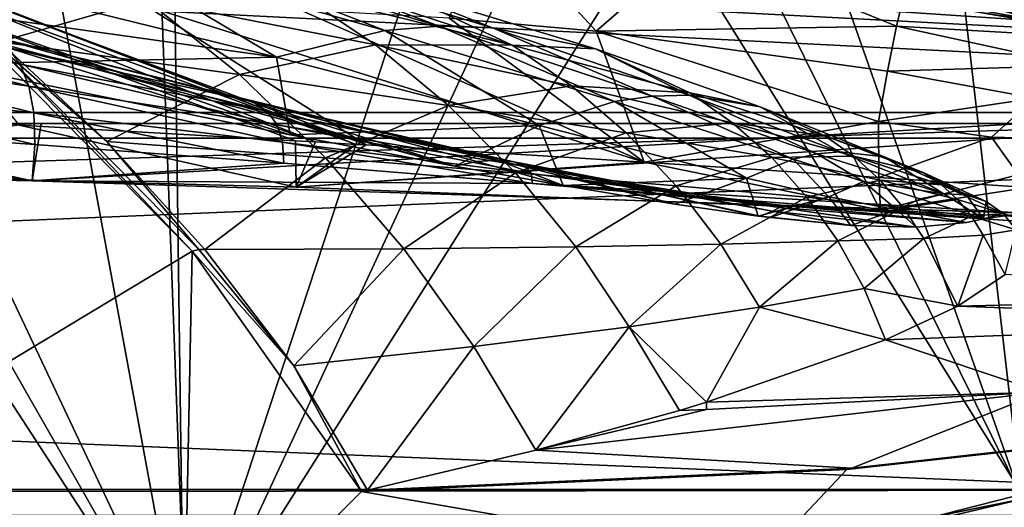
# Model space of a CAD drawing. Header units: metres. Extents: x 0 to 804, y -808 to 0.
# Tile 85 of 92: x 564 to 631, y -78 to -44. Entities that reach past the tile are written whole.
import ezdxf

# ---------------------------------------------------------------- set-up
doc = ezdxf.new("R2010")
doc.units = ezdxf.units.M

msp = doc.modelspace()

# ---------------------------------------------------------------- linework, layer by layer
at = {"layer": 'None0'}
for points in [[(34.402058, -4.519207, 2063.059814), (64.544334, -51.518902, 2063.059814), (737.401917, -51.518902, 2063.059814)], [(743.104004, -37.838261, 2063.059814), (34.402058, -4.519207, 2063.059814), (737.401917, -51.518902, 2063.059814)], [(34.402058, -4.519207, 163.059708), (743.104004, -37.838261, 163.059708), (737.401917, -51.518902, 163.059708)], [(737.401917, -51.518902, 163.059708), (64.544334, -51.518902, 163.059708), (34.402058, -4.519207, 163.059708)], [(574.982361, -88.528107, 1566.821411), (516.306519, -95.875656, 1567.013794), (525.129395, -11.87823, 1564.814331)], [(561.35553, -14.86791, 1564.892578), (574.982361, -88.528107, 1566.821411), (525.129395, -11.87823, 1564.814331)], [(574.9823, -88.527664, 619.824524), (516.768494, -95.829849, 620.015747), (531.47168, -12.395389, 617.830933)], [(531.47168, -12.395389, 617.830933), (574.027771, -17.473251, 617.963867), (574.9823, -88.527664, 619.824524)], [(516.302612, -95.876038, 658.803223), (575.176331, -88.498238, 658.996399), (539.465332, -13.01193, 660.973083)], [(575.176331, -88.498238, 658.996399), (572.503723, -16.928637, 660.870483), (539.465332, -13.01193, 660.973083)], [(574.982361, -88.528107, 1566.821411), (561.35553, -14.86791, 1564.892578), (597.250549, -20.886278, 1565.050171)], [(572.503723, -16.928637, 660.870483), (575.176331, -88.498238, 658.996399), (605.495239, -23.331985, 660.70282)], [(574.027771, -17.473251, 617.963867), (614.202637, -26.577866, 618.202332), (574.9823, -88.527664, 619.824524)], [(632.211914, -76.997208, 1566.519531), (574.982361, -88.528107, 1566.821411), (597.250549, -20.886278, 1565.050171)], [(632.211914, -76.997208, 1566.519531), (597.250549, -20.886278, 1565.050171), (632.556213, -29.892569, 1565.286011)], [(631.988831, -77.053406, 619.524048), (625.740479, -22.823589, 618.104004), (637.646545, -21.415346, 618.067139)], [(575.176331, -88.498238, 658.996399), (632.083984, -77.029442, 659.296692), (605.495239, -23.331985, 660.70282)], [(605.495239, -23.331985, 660.70282), (632.083984, -77.029442, 659.296692), (637.904785, -32.151726, 660.471863)], [(614.202637, -26.577866, 618.202332), (625.740479, -22.823589, 618.104004), (631.988831, -77.053406, 619.524048)], [(574.9823, -88.527664, 619.824524), (614.202637, -26.577866, 618.202332), (631.988831, -77.053406, 619.524048)], [(603.039551, -45.222408, 258.998566), (595.581177, -37.132679, 307.957336), (593.052979, -44.340527, 258.627472)], [(595.581177, -37.132679, 307.957336), (603.039551, -45.222408, 258.998566), (609.8349, -39.349033, 308.665802)], [(638.367249, -42.440201, 1512.586548), (681.327271, -48.161568, 1564.273438), (625.368896, -38.148144, 1512.607178)], [(681.327271, -48.161568, 1564.273438), (667.40155, -42.403435, 1563.961304), (625.368896, -38.148144, 1512.607178)], [(609.634644, -39.954979, 1459.060791), (649.217529, -46.141464, 1512.544556), (603.96759, -38.531601, 1459.096313)], [(649.217529, -46.141464, 1512.544556), (644.067993, -44.380733, 1512.568237), (603.96759, -38.531601, 1459.096313)], [(573.929993, -39.444504, 1754.553345), (588.676697, -45.189301, 1805.216797), (568.90564, -39.607304, 1753.689575)], [(588.676697, -45.189301, 1805.216797), (573.929993, -39.444504, 1754.553345), (592.363281, -44.895271, 1806.078979)], [(592.363281, -44.895271, 1806.078979), (573.929993, -39.444504, 1754.553345), (578.896667, -39.7953, 1755.403564)], [(597.321045, -46.189968, 1758.67395), (588.481873, -42.018894, 1757.064331), (577.057251, -39.522202, 1707.475098)], [(582.708191, -42.575039, 1708.130371), (597.321045, -46.189968, 1758.67395), (577.057251, -39.522202, 1707.475098)], [(609.8349, -39.349033, 308.665802), (603.039551, -45.222408, 258.998566), (623.483276, -44.89756, 284.594604)], [(623.483276, -44.89756, 284.594604), (624.124878, -42.226002, 309.453125), (609.8349, -39.349033, 308.665802)], [(554.622681, -39.843433, 1610.544678), (562.45459, -45.963379, 1610.417725), (572.43573, -43.085873, 1659.098511)], [(558.856689, -41.474056, 1751.921875), (568.90564, -39.607304, 1753.689575), (581.303345, -47.000538, 1803.460449)], [(568.90564, -39.607304, 1753.689575), (588.676697, -45.189301, 1805.216797), (581.303345, -47.000538, 1803.460449)], [(596.004089, -45.008877, 1806.93042), (578.896667, -39.7953, 1755.403564), (588.481873, -42.018894, 1757.064331)], [(596.004089, -45.008877, 1806.93042), (592.363281, -44.895271, 1806.078979), (578.896667, -39.7953, 1755.403564)], [(609.634644, -39.954979, 1459.060791), (614.870483, -41.233089, 1459.01709), (653.801697, -47.692192, 1512.515503)], [(649.217529, -46.141464, 1512.544556), (609.634644, -39.954979, 1459.060791), (653.801697, -47.692192, 1512.515503)], [(558.856689, -41.474056, 1751.921875), (581.303345, -47.000538, 1803.460449), (553.916443, -43.169319, 1751.017944)], [(614.870483, -41.233089, 1459.01709), (657.832947, -48.948143, 1512.481201), (653.801697, -47.692192, 1512.515503)], [(619.68573, -42.299156, 1458.965454), (657.832947, -48.948143, 1512.481201), (614.870483, -41.233089, 1459.01709)], [(603.009399, -46.444077, 1808.601807), (596.004089, -45.008877, 1806.93042), (588.481873, -42.018894, 1757.064331)], [(603.009399, -46.444077, 1808.601807), (588.481873, -42.018894, 1757.064331), (597.321045, -46.189968, 1758.67395)], [(556.945068, -43.262981, 257.789948), (583.9552, -52.764469, 210.920074), (559.164978, -42.877747, 257.648773)], [(583.9552, -52.764469, 210.920074), (586.724609, -52.930065, 210.92009), (559.164978, -42.877747, 257.648773)], [(586.724609, -52.930065, 210.92009), (561.107788, -43.064964, 257.740479), (559.164978, -42.877747, 257.648773)], [(572.43573, -43.085873, 1659.098511), (588.037781, -46.169842, 1708.771484), (582.708191, -42.575039, 1708.130371)], [(588.037781, -46.169842, 1708.771484), (597.321045, -46.189968, 1758.67395), (582.708191, -42.575039, 1708.130371)], [(619.68573, -42.299156, 1458.965454), (628.800171, -43.90015, 1467.920044), (657.832947, -48.948143, 1512.481201)], [(638.505066, -45.75605, 310.319244), (624.124878, -42.226002, 309.453125), (623.483276, -44.89756, 284.594604)], [(638.505066, -45.75605, 310.319244), (643.750183, -43.266453, 360.628571), (624.124878, -42.226002, 309.453125)], [(628.258179, -43.142933, 1458.837891), (636.74408, -42.75631, 1458.678223), (670.749695, -50.159603, 1512.290527)], [(546.293579, -42.93856, 1904.224976), (563.858215, -47.483948, 1929.891968), (547.032654, -44.529621, 1931.121948)], [(546.293579, -42.93856, 1904.224976), (563.005493, -46.352139, 1903.051514), (563.858215, -47.483948, 1929.891968)], [(581.303345, -47.000538, 1803.460449), (558.620056, -47.468063, 1768.466309), (553.916443, -43.169319, 1751.017944)], [(563.78302, -51.612461, 210.920059), (582.597839, -52.683929, 210.920059), (556.945068, -43.262981, 257.789948)], [(556.945068, -43.262981, 257.789948), (582.597839, -52.683929, 210.920059), (583.9552, -52.764469, 210.920074)], [(562.174011, -43.567089, 257.80542), (561.107788, -43.064964, 257.740479), (586.724609, -52.930065, 210.92009)], [(562.174011, -43.567089, 257.80542), (587.40271, -52.970856, 210.92009), (572.446289, -43.523407, 258.025757)], [(562.45459, -45.963379, 1610.417725), (578.768677, -48.184128, 1659.429321), (572.43573, -43.085873, 1659.098511)], [(578.768677, -48.184128, 1659.429321), (588.037781, -46.169842, 1708.771484), (572.43573, -43.085873, 1659.098511)], [(572.446289, -43.523407, 258.025757), (587.40271, -52.970856, 210.92009), (606.316406, -54.145138, 210.92009)], [(572.446289, -43.523407, 258.025757), (606.316406, -54.145138, 210.92009), (582.88739, -43.775658, 258.303192)], [(664.481018, -50.06657, 1512.396606), (632.402344, -44.353867, 1467.920044), (628.258179, -43.142933, 1458.837891)], [(664.481018, -50.06657, 1512.396606), (628.258179, -43.142933, 1458.837891), (670.749695, -50.159603, 1512.290527)], [(587.40271, -52.970856, 210.92009), (562.174011, -43.567089, 257.80542), (586.724609, -52.930065, 210.92009)], [(606.316406, -54.145138, 210.92009), (593.052979, -44.340527, 258.627472), (582.88739, -43.775658, 258.303192)], [(628.800171, -43.90015, 1467.920044), (629.248962, -43.969681, 1467.920044), (657.832947, -48.948143, 1512.481201)], [(657.832947, -48.948143, 1512.481201), (629.248962, -43.969681, 1467.920044), (629.697937, -44.039238, 1467.920044)], [(657.832947, -48.948143, 1512.481201), (629.697937, -44.039238, 1467.920044), (664.481018, -50.06657, 1512.396606)], [(629.697937, -44.039238, 1467.920044), (630.595886, -44.178352, 1467.920044), (664.481018, -50.06657, 1512.396606)], [(664.481018, -50.06657, 1512.396606), (630.595886, -44.178352, 1467.920044), (630.770508, -44.205406, 1467.920044)], [(630.770508, -44.205406, 1467.920044), (631.495361, -44.307446, 1467.920044), (664.481018, -50.06657, 1512.396606)], [(547.032654, -44.529621, 1931.121948), (563.858215, -47.483948, 1929.891968), (564.450073, -48.962646, 1956.687866)], [(547.032654, -44.529621, 1931.121948), (564.450073, -48.962646, 1956.687866), (547.546082, -46.535404, 1957.961548)], [(606.316406, -54.145138, 210.92009), (603.039551, -45.222408, 258.998566), (593.052979, -44.340527, 258.627472)], [(558.620056, -47.468063, 1768.466309), (582.220764, -52.27866, 1820.92334), (558.884705, -45.103973, 1822.396973)], [(558.884705, -45.103973, 1822.396973), (582.220764, -52.27866, 1820.92334), (593.423279, -54.407516, 1850.788818)], [(561.89209, -45.574219, 1876.180054), (558.884705, -45.103973, 1822.396973), (593.423279, -54.407516, 1850.788818)], [(581.303345, -47.000538, 1803.460449), (588.676697, -45.189301, 1805.216797), (599.171509, -51.651829, 1854.653687)], [(604.289429, -50.010891, 1856.190674), (588.676697, -45.189301, 1805.216797), (592.363281, -44.895271, 1806.078979)], [(599.171509, -51.651829, 1854.653687), (588.676697, -45.189301, 1805.216797), (604.289429, -50.010891, 1856.190674)], [(596.004089, -45.008877, 1806.93042), (606.848328, -49.649117, 1856.947144), (592.363281, -44.895271, 1806.078979)], [(606.848328, -49.649117, 1856.947144), (604.289429, -50.010891, 1856.190674), (592.363281, -44.895271, 1806.078979)], [(603.009399, -46.444077, 1808.601807), (609.372864, -49.593063, 1857.695679), (596.004089, -45.008877, 1806.93042)], [(609.372864, -49.593063, 1857.695679), (606.848328, -49.649117, 1856.947144), (596.004089, -45.008877, 1806.93042)], [(603.039551, -45.222408, 258.998566), (622.86261, -47.949226, 259.881287), (623.483276, -44.89756, 284.594604)], [(622.263855, -51.371399, 235.320496), (603.039551, -45.222408, 258.998566), (606.316406, -54.145138, 210.92009)], [(622.263855, -51.371399, 235.320496), (622.86261, -47.949226, 259.881287), (603.039551, -45.222408, 258.998566)], [(623.483276, -44.89756, 284.594604), (622.86261, -47.949226, 259.881287), (635.74469, -47.574886, 285.304077)], [(635.74469, -47.574886, 285.304077), (638.505066, -45.75605, 310.319244), (623.483276, -44.89756, 284.594604)], [(575.568054, -60.182438, 1606.939331), (561.372314, -45.873329, 1607.313965), (516.302612, -95.876038, 1606.004639)], [(561.372314, -45.873329, 1607.313965), (575.568054, -60.182438, 1606.939331), (561.945007, -45.897835, 1608.996704)], [(593.423279, -54.407516, 1850.788818), (578.427185, -49.685158, 1874.961426), (561.89209, -45.574219, 1876.180054)], [(578.427185, -49.685158, 1874.961426), (579.695129, -50.042881, 1901.756714), (561.89209, -45.574219, 1876.180054)], [(561.89209, -45.574219, 1876.180054), (579.695129, -50.042881, 1901.756714), (563.005493, -46.352139, 1903.051514)], [(561.945007, -45.897835, 1608.996704), (575.568054, -60.182438, 1606.939331), (576.00238, -60.082447, 1608.661255)], [(561.945007, -45.897835, 1608.996704), (569.739502, -52.726048, 1610.273926), (562.45459, -45.963379, 1610.417725)], [(561.945007, -45.897835, 1608.996704), (576.00238, -60.082447, 1608.661255), (569.739502, -52.726048, 1610.273926)], [(562.45459, -45.963379, 1610.417725), (569.739502, -52.726048, 1610.273926), (578.768677, -48.184128, 1659.429321)], [(578.768677, -48.184128, 1659.429321), (593.001526, -50.276997, 1709.399292), (588.037781, -46.169842, 1708.771484)], [(593.001526, -50.276997, 1709.399292), (601.360596, -48.959869, 1759.460815), (588.037781, -46.169842, 1708.771484)], [(588.037781, -46.169842, 1708.771484), (601.360596, -48.959869, 1759.460815), (597.321045, -46.189968, 1758.67395)], [(609.422546, -49.424957, 1810.232666), (603.009399, -46.444077, 1808.601807), (597.321045, -46.189968, 1758.67395)], [(601.360596, -48.959869, 1759.460815), (609.422546, -49.424957, 1810.232666), (597.321045, -46.189968, 1758.67395)], [(547.546082, -46.535404, 1957.961548), (564.780884, -50.780342, 1983.426147), (547.833679, -48.948502, 1984.72937)], [(547.546082, -46.535404, 1957.961548), (564.450073, -48.962646, 1956.687866), (564.780884, -50.780342, 1983.426147)], [(579.695129, -50.042881, 1901.756714), (580.665894, -50.681149, 1928.533569), (563.005493, -46.352139, 1903.051514)], [(563.005493, -46.352139, 1903.051514), (580.665894, -50.681149, 1928.533569), (563.858215, -47.483948, 1929.891968)], [(609.422546, -49.424957, 1810.232666), (614.214722, -50.386955, 1859.168823), (603.009399, -46.444077, 1808.601807)], [(614.214722, -50.386955, 1859.168823), (609.372864, -49.593063, 1857.695679), (603.009399, -46.444077, 1808.601807)], [(582.220764, -52.27866, 1820.92334), (558.620056, -47.468063, 1768.466309), (581.303345, -47.000538, 1803.460449)], [(563.858215, -47.483948, 1929.891968), (581.339111, -51.592628, 1955.280029), (564.450073, -48.962646, 1956.687866)], [(580.665894, -50.681149, 1928.533569), (581.339111, -51.592628, 1955.280029), (563.858215, -47.483948, 1929.891968)], [(599.171509, -51.651829, 1854.653687), (582.220764, -52.27866, 1820.92334), (581.303345, -47.000538, 1803.460449)], [(569.739502, -52.726048, 1610.273926), (584.624268, -53.843201, 1659.745361), (578.768677, -48.184128, 1659.429321)], [(578.768677, -48.184128, 1659.429321), (584.624268, -53.843201, 1659.745361), (593.001526, -50.276997, 1709.399292)], [(632.893372, -49.796844, 260.392914), (622.86261, -47.949226, 259.881287), (622.263855, -51.371399, 235.320496)], [(622.86261, -47.949226, 259.881287), (632.893372, -49.796844, 260.392914), (635.74469, -47.574886, 285.304077)], [(547.833679, -48.948502, 1984.72937), (564.780884, -50.780342, 1983.426147), (564.850586, -52.928921, 2010.093628)], [(547.895508, -51.761303, 2011.410889), (547.833679, -48.948502, 1984.72937), (564.850586, -52.928921, 2010.093628)], [(564.450073, -48.962646, 1956.687866), (581.339111, -51.592628, 1955.280029), (581.714783, -52.768955, 1981.984253)], [(564.780884, -50.780342, 1983.426147), (564.450073, -48.962646, 1956.687866), (581.714783, -52.768955, 1981.984253)], [(593.001526, -50.276997, 1709.399292), (605.096741, -52.154499, 1760.236694), (601.360596, -48.959869, 1759.460815)], [(605.096741, -52.154499, 1760.236694), (612.327515, -51.458565, 1811.033813), (601.360596, -48.959869, 1759.460815)], [(601.360596, -48.959869, 1759.460815), (612.327515, -51.458565, 1811.033813), (609.422546, -49.424957, 1810.232666)], [(612.327515, -51.458565, 1811.033813), (618.612488, -52.340107, 1860.611694), (609.422546, -49.424957, 1810.232666)], [(609.422546, -49.424957, 1810.232666), (618.612488, -52.340107, 1860.611694), (614.214722, -50.386955, 1859.168823)], [(594.928223, -54.100361, 1873.629639), (578.427185, -49.685158, 1874.961426), (593.423279, -54.407516, 1850.788818)], [(579.695129, -50.042881, 1901.756714), (578.427185, -49.685158, 1874.961426), (596.356445, -54.009632, 1900.340942)], [(578.427185, -49.685158, 1874.961426), (594.928223, -54.100361, 1873.629639), (596.356445, -54.009632, 1900.340942)], [(596.356445, -54.009632, 1900.340942), (597.449646, -54.120232, 1927.047363), (579.695129, -50.042881, 1901.756714)], [(597.449646, -54.120232, 1927.047363), (580.665894, -50.681149, 1928.533569), (579.695129, -50.042881, 1901.756714)], [(613.272034, -55.227154, 1907.171143), (599.171509, -51.651829, 1854.653687), (604.289429, -50.010891, 1856.190674)], [(616.462646, -53.926888, 1908.31665), (604.289429, -50.010891, 1856.190674), (606.848328, -49.649117, 1856.947144)], [(616.462646, -53.926888, 1908.31665), (613.272034, -55.227154, 1907.171143), (604.289429, -50.010891, 1856.190674)], [(606.848328, -49.649117, 1856.947144), (609.372864, -49.593063, 1857.695679), (618.057861, -53.58255, 1908.881348)], [(618.057861, -53.58255, 1908.881348), (616.462646, -53.926888, 1908.31665), (606.848328, -49.649117, 1856.947144)], [(609.372864, -49.593063, 1857.695679), (619.630249, -53.442028, 1909.440796), (618.057861, -53.58255, 1908.881348)], [(619.630249, -53.442028, 1909.440796), (609.372864, -49.593063, 1857.695679), (614.214722, -50.386955, 1859.168823)], [(629.952942, -52.433849, 235.594666), (632.893372, -49.796844, 260.392914), (622.263855, -51.371399, 235.320496)], [(640.667358, -52.709721, 249.075043), (632.893372, -49.796844, 260.392914), (629.952942, -52.433849, 235.594666)], [(496.919983, -53.950729, 2041.071045), (530.933167, -50.699184, 2012.585938), (564.659058, -55.400169, 2036.677002)], [(530.933167, -50.699184, 2012.585938), (547.895508, -51.761303, 2011.410889), (564.659058, -55.400169, 2036.677002)], [(564.780884, -50.780342, 1983.426147), (581.792664, -54.201504, 2008.634644), (564.850586, -52.928921, 2010.093628)], [(581.792664, -54.201504, 2008.634644), (564.780884, -50.780342, 1983.426147), (581.714783, -52.768955, 1981.984253)], [(597.449646, -54.120232, 1927.047363), (598.207458, -54.424534, 1953.738525), (580.665894, -50.681149, 1928.533569)], [(598.207458, -54.424534, 1953.738525), (581.339111, -51.592628, 1955.280029), (580.665894, -50.681149, 1928.533569)], [(584.624268, -53.843201, 1659.745361), (597.557617, -54.863064, 1710.014404), (593.001526, -50.276997, 1709.399292)], [(597.557617, -54.863064, 1710.014404), (605.096741, -52.154499, 1760.236694), (593.001526, -50.276997, 1709.399292)], [(618.612488, -52.340107, 1860.611694), (622.63678, -53.764977, 1910.543823), (614.214722, -50.386955, 1859.168823)], [(614.214722, -50.386955, 1859.168823), (622.63678, -53.764977, 1910.543823), (619.630249, -53.442028, 1909.440796)], [(737.401917, -51.518902, 163.059708), (396.130096, -51.518902, 182.490662), (64.544334, -51.518902, 163.059708)], [(430.996582, -51.518902, 2043.136353), (737.401917, -51.518902, 2063.059814), (64.544334, -51.518902, 2063.059814)], [(479.46637, -51.518902, 184.0103), (396.130096, -51.518902, 182.490662), (737.401917, -51.518902, 163.059708)], [(430.996582, -51.518902, 2043.136353), (498.190948, -51.518902, 2041.009888), (737.401917, -51.518902, 2063.059814)], [(562.599915, -51.518902, 188.995483), (479.46637, -51.518902, 184.0103), (737.401917, -51.518902, 163.059708)], [(564.659058, -55.400169, 2036.677002), (565.275879, -51.518902, 2036.626343), (496.919983, -53.950729, 2041.071045)], [(565.275879, -51.518902, 2036.626343), (498.190948, -51.518902, 2041.009888), (496.919983, -53.950729, 2041.071045)], [(498.190948, -51.518902, 2041.009888), (565.275879, -51.518902, 2036.626343), (737.401917, -51.518902, 2063.059814)], [(562.599915, -51.518902, 188.995483), (645.315613, -51.518902, 197.420395), (542.771484, -54.783512, 187.491394)], [(542.771484, -54.783512, 187.491394), (645.315613, -51.518902, 197.420395), (582.643433, -55.83897, 190.718948)], [(737.401917, -51.518902, 163.059708), (645.315613, -51.518902, 197.420395), (562.599915, -51.518902, 188.995483)], [(632.175598, -57.60709, 2029.990601), (632.175598, -51.518902, 2029.990601), (564.659058, -55.400169, 2036.677002)], [(632.175598, -51.518902, 2029.990601), (565.275879, -51.518902, 2036.626343), (564.659058, -55.400169, 2036.677002)], [(737.401917, -51.518902, 2063.059814), (565.275879, -51.518902, 2036.626343), (632.175598, -51.518902, 2029.990601)], [(645.315613, -51.518902, 197.420395), (622.404968, -57.403637, 194.737793), (582.643433, -55.83897, 190.718948)], [(605.096741, -52.154499, 1760.236694), (614.991699, -53.829269, 1811.826294), (612.327515, -51.458565, 1811.033813)], [(622.275513, -55.182976, 210.92009), (622.263855, -51.371399, 235.320496), (606.316406, -54.145138, 210.92009)], [(614.991699, -53.829269, 1811.826294), (620.585144, -53.72406, 1861.32251), (612.327515, -51.458565, 1811.033813)], [(612.327515, -51.458565, 1811.033813), (620.585144, -53.72406, 1861.32251), (618.612488, -52.340107, 1860.611694)], [(629.952942, -52.433849, 235.594666), (622.263855, -51.371399, 235.320496), (622.275513, -55.182976, 210.92009)], [(645.315613, -51.518902, 197.420395), (642.253601, -58.293789, 197.045486), (622.404968, -57.403637, 194.737793)], [(582.643433, -55.83897, 190.718948), (563.78302, -51.612461, 210.920059), (542.771484, -54.783512, 187.491394)], [(564.659058, -55.400169, 2036.677002), (547.895508, -51.761303, 2011.410889), (564.850586, -52.928921, 2010.093628)], [(582.643433, -55.83897, 190.718948), (582.597839, -52.683929, 210.920059), (563.78302, -51.612461, 210.920059)], [(581.339111, -51.592628, 1955.280029), (598.6297, -54.913704, 1980.404297), (581.714783, -52.768955, 1981.984253)], [(598.207458, -54.424534, 1953.738525), (598.6297, -54.913704, 1980.404297), (581.339111, -51.592628, 1955.280029)], [(593.423279, -54.407516, 1850.788818), (582.220764, -52.27866, 1820.92334), (599.171509, -51.651829, 1854.653687)], [(600.80719, -55.732128, 1873.128906), (593.423279, -54.407516, 1850.788818), (599.171509, -51.651829, 1854.653687)], [(597.557617, -54.863064, 1710.014404), (608.495056, -55.746128, 1761.002075), (605.096741, -52.154499, 1760.236694)], [(600.80719, -55.732128, 1873.128906), (599.171509, -51.651829, 1854.653687), (613.272034, -55.227154, 1907.171143)], [(605.096741, -52.154499, 1760.236694), (608.495056, -55.746128, 1761.002075), (614.991699, -53.829269, 1811.826294)], [(564.850586, -52.928921, 2010.093628), (581.792664, -54.201504, 2008.634644), (564.659058, -55.400169, 2036.677002)], [(576.00238, -60.082447, 1608.661255), (576.426453, -60.081657, 1610.114624), (569.739502, -52.726048, 1610.273926)], [(569.739502, -52.726048, 1610.273926), (576.426453, -60.081657, 1610.114624), (584.624268, -53.843201, 1659.745361)], [(581.714783, -52.768955, 1981.984253), (598.6297, -54.913704, 1980.404297), (598.716248, -55.578587, 2007.034302)], [(598.716248, -55.578587, 2007.034302), (581.792664, -54.201504, 2008.634644), (581.714783, -52.768955, 1981.984253)], [(583.9552, -52.764469, 210.920074), (582.597839, -52.683929, 210.920059), (582.643433, -55.83897, 190.718948)], [(586.724609, -52.930065, 210.92009), (583.9552, -52.764469, 210.920074), (582.643433, -55.83897, 190.718948)], [(620.585144, -53.72406, 1861.32251), (625.34729, -54.860771, 1911.626465), (618.612488, -52.340107, 1860.611694)], [(618.612488, -52.340107, 1860.611694), (625.34729, -54.860771, 1911.626465), (622.63678, -53.764977, 1910.543823)], [(632.402344, -55.857307, 210.92009), (629.952942, -52.433849, 235.594666), (622.275513, -55.182976, 210.92009)], [(632.402344, -55.857307, 210.92009), (640.667358, -52.709721, 249.075043), (629.952942, -52.433849, 235.594666)], [(582.643433, -55.83897, 190.718948), (587.40271, -52.970856, 210.92009), (586.724609, -52.930065, 210.92009)], [(606.316406, -54.145138, 210.92009), (587.40271, -52.970856, 210.92009), (582.643433, -55.83897, 190.718948)], [(618.057861, -53.58255, 1908.881348), (621.22937, -55.445381, 1934.729492), (616.462646, -53.926888, 1908.31665)], [(619.630249, -53.442028, 1909.440796), (626.700623, -56.301331, 1961.934692), (618.057861, -53.58255, 1908.881348)], [(626.700623, -56.301331, 1961.934692), (621.22937, -55.445381, 1934.729492), (618.057861, -53.58255, 1908.881348)], [(622.63678, -53.764977, 1910.543823), (626.700623, -56.301331, 1961.934692), (619.630249, -53.442028, 1909.440796)], [(581.792664, -54.201504, 2008.634644), (598.716248, -55.578587, 2007.034302), (564.659058, -55.400169, 2036.677002)], [(576.426453, -60.081657, 1610.114624), (589.95813, -60.01965, 1660.047974), (584.624268, -53.843201, 1659.745361)], [(622.404968, -57.403637, 194.737793), (606.316406, -54.145138, 210.92009), (582.643433, -55.83897, 190.718948)], [(589.95813, -60.01965, 1660.047974), (597.557617, -54.863064, 1710.014404), (584.624268, -53.843201, 1659.745361)], [(600.80719, -55.732128, 1873.128906), (594.928223, -54.100361, 1873.629639), (593.423279, -54.407516, 1850.788818)], [(596.356445, -54.009632, 1900.340942), (594.928223, -54.100361, 1873.629639), (600.80719, -55.732128, 1873.128906)], [(597.449646, -54.120232, 1927.047363), (596.356445, -54.009632, 1900.340942), (608.409058, -56.990982, 1899.27356)], [(608.409058, -56.990982, 1899.27356), (596.356445, -54.009632, 1900.340942), (600.80719, -55.732128, 1873.128906)], [(614.203613, -57.800331, 1925.433716), (597.449646, -54.120232, 1927.047363), (614.070313, -57.797218, 1921.716919)], [(614.070313, -57.797218, 1921.716919), (597.449646, -54.120232, 1927.047363), (608.409058, -56.990982, 1899.27356)], [(614.203613, -57.800331, 1925.433716), (615.049133, -57.457684, 1952.063965), (597.449646, -54.120232, 1927.047363)], [(615.049133, -57.457684, 1952.063965), (598.207458, -54.424534, 1953.738525), (597.449646, -54.120232, 1927.047363)], [(622.404968, -57.403637, 194.737793), (622.275513, -55.182976, 210.92009), (606.316406, -54.145138, 210.92009)], [(608.495056, -55.746128, 1761.002075), (617.387695, -56.515072, 1812.610352), (614.991699, -53.829269, 1811.826294)], [(616.462646, -53.926888, 1908.31665), (618.874512, -56.49683, 1933.832886), (613.272034, -55.227154, 1907.171143)], [(614.991699, -53.829269, 1811.826294), (622.377258, -55.360832, 1862.026611), (620.585144, -53.72406, 1861.32251)], [(614.991699, -53.829269, 1811.826294), (617.387695, -56.515072, 1812.610352), (622.377258, -55.360832, 1862.026611)], [(621.22937, -55.445381, 1934.729492), (618.874512, -56.49683, 1933.832886), (616.462646, -53.926888, 1908.31665)], [(622.377258, -55.360832, 1862.026611), (626.551697, -55.680248, 1912.160767), (620.585144, -53.72406, 1861.32251)], [(620.585144, -53.72406, 1861.32251), (626.551697, -55.680248, 1912.160767), (625.34729, -54.860771, 1911.626465)], [(625.34729, -54.860771, 1911.626465), (628.214539, -56.36594, 1962.532471), (622.63678, -53.764977, 1910.543823)], [(622.63678, -53.764977, 1910.543823), (628.214539, -56.36594, 1962.532471), (626.700623, -56.301331, 1961.934692)], [(601.668213, -59.890942, 1710.618042), (597.557617, -54.863064, 1710.014404), (589.95813, -60.01965, 1660.047974)], [(608.495056, -55.746128, 1761.002075), (597.557617, -54.863064, 1710.014404), (601.668213, -59.890942, 1710.618042)], [(615.049133, -57.457684, 1952.063965), (615.519897, -57.214081, 1978.686646), (598.207458, -54.424534, 1953.738525)], [(615.519897, -57.214081, 1978.686646), (598.6297, -54.913704, 1980.404297), (598.207458, -54.424534, 1953.738525)], [(598.6297, -54.913704, 1980.404297), (615.615723, -57.059845, 2005.293335), (598.716248, -55.578587, 2007.034302)], [(615.519897, -57.214081, 1978.686646), (615.615723, -57.059845, 2005.293335), (598.6297, -54.913704, 1980.404297)], [(626.551697, -55.680248, 1912.160767), (629.580444, -56.816967, 1963.120239), (625.34729, -54.860771, 1911.626465)], [(625.34729, -54.860771, 1911.626465), (629.580444, -56.816967, 1963.120239), (628.214539, -56.36594, 1962.532471)], [(564.659058, -55.400169, 2036.677002), (598.716248, -55.578587, 2007.034302), (632.175598, -57.60709, 2029.990601)], [(598.716248, -55.578587, 2007.034302), (629.402161, -57.99292, 2014.920044), (632.175598, -57.60709, 2029.990601)], [(598.716248, -55.578587, 2007.034302), (615.615723, -57.059845, 2005.293335), (629.402161, -57.99292, 2014.920044)], [(608.409058, -56.990982, 1899.27356), (600.80719, -55.732128, 1873.128906), (613.272034, -55.227154, 1907.171143)], [(613.272034, -55.227154, 1907.171143), (614.070313, -57.797218, 1921.716919), (608.409058, -56.990982, 1899.27356)], [(618.874512, -56.49683, 1933.832886), (614.070313, -57.797218, 1921.716919), (613.272034, -55.227154, 1907.171143)], [(617.387695, -56.515072, 1812.610352), (623.968201, -57.233929, 1862.724609), (622.377258, -55.360832, 1862.026611)], [(618.874512, -56.49683, 1933.832886), (621.22937, -55.445381, 1934.729492), (623.500183, -57.38763, 1960.707153)], [(625.10614, -56.640629, 1961.326172), (621.22937, -55.445381, 1934.729492), (626.700623, -56.301331, 1961.934692)], [(621.22937, -55.445381, 1934.729492), (625.10614, -56.640629, 1961.326172), (623.500183, -57.38763, 1960.707153)], [(632.402344, -55.857307, 210.92009), (622.275513, -55.182976, 210.92009), (622.404968, -57.403637, 194.737793)], [(622.377258, -55.360832, 1862.026611), (623.968201, -57.233929, 1862.724609), (627.635742, -56.668278, 1912.690674)], [(622.377258, -55.360832, 1862.026611), (627.635742, -56.668278, 1912.690674), (626.551697, -55.680248, 1912.160767)], [(611.523987, -59.704006, 1761.757935), (608.495056, -55.746128, 1761.002075), (601.668213, -59.890942, 1710.618042)], [(617.387695, -56.515072, 1812.610352), (608.495056, -55.746128, 1761.002075), (611.523987, -59.704006, 1761.757935)], [(642.253601, -58.293789, 197.045486), (632.402344, -55.857307, 210.92009), (622.404968, -57.403637, 194.737793)], [(629.580444, -56.816967, 1963.120239), (626.551697, -55.680248, 1912.160767), (630.735352, -57.623852, 1963.698608)], [(626.551697, -55.680248, 1912.160767), (627.635742, -56.668278, 1912.690674), (630.735352, -57.623852, 1963.698608)], [(619.49054, -59.491554, 1813.386963), (617.387695, -56.515072, 1812.610352), (611.523987, -59.704006, 1761.757935)], [(618.874512, -56.49683, 1933.832886), (614.917725, -57.902756, 1925.369873), (614.070313, -57.797218, 1921.716919)], [(620.386108, -58.433868, 1951.508789), (614.917725, -57.902756, 1925.369873), (618.874512, -56.49683, 1933.832886)], [(619.49054, -59.491554, 1813.386963), (623.968201, -57.233929, 1862.724609), (617.387695, -56.515072, 1812.610352)], [(623.500183, -57.38763, 1960.707153), (620.386108, -58.433868, 1951.508789), (618.874512, -56.49683, 1933.832886)], [(623.500183, -57.38763, 1960.707153), (625.10614, -56.640629, 1961.326172), (629.402161, -57.99292, 2014.920044)], [(623.968201, -57.233929, 1862.724609), (628.585693, -57.813854, 1913.216309), (627.635742, -56.668278, 1912.690674)], [(629.402161, -57.99292, 2014.920044), (625.10614, -56.640629, 1961.326172), (626.700623, -56.301331, 1961.934692)], [(628.214539, -56.36594, 1962.532471), (629.402161, -57.99292, 2014.920044), (626.700623, -56.301331, 1961.934692)], [(627.635742, -56.668278, 1912.690674), (628.585693, -57.813854, 1913.216309), (630.735352, -57.623852, 1963.698608)], [(629.580444, -56.816967, 1963.120239), (629.402161, -57.99292, 2014.920044), (628.214539, -56.36594, 1962.532471)], [(629.580444, -56.816967, 1963.120239), (630.735352, -57.623852, 1963.698608), (629.402161, -57.99292, 2014.920044)], [(620.386108, -58.433868, 1951.508789), (615.049133, -57.457684, 1952.063965), (614.203613, -57.800331, 1925.433716)], [(624.827515, -58.54557, 1977.68103), (615.519897, -57.214081, 1978.686646), (615.049133, -57.457684, 1952.063965)], [(620.386108, -58.433868, 1951.508789), (624.827515, -58.54557, 1977.68103), (615.049133, -57.457684, 1952.063965)], [(628.271912, -58.235283, 2004.019043), (615.615723, -57.059845, 2005.293335), (615.519897, -57.214081, 1978.686646)], [(624.827515, -58.54557, 1977.68103), (628.271912, -58.235283, 2004.019043), (615.519897, -57.214081, 1978.686646)], [(615.615723, -57.059845, 2005.293335), (628.271912, -58.235283, 2004.019043), (629.402161, -57.99292, 2014.920044)], [(625.339294, -59.325039, 1863.41687), (623.968201, -57.233929, 1862.724609), (619.49054, -59.491554, 1813.386963)], [(624.827515, -58.54557, 1977.68103), (620.386108, -58.433868, 1951.508789), (623.500183, -57.38763, 1960.707153)], [(628.271912, -58.235283, 2004.019043), (623.500183, -57.38763, 1960.707153), (629.402161, -57.99292, 2014.920044)], [(628.271912, -58.235283, 2004.019043), (624.827515, -58.54557, 1977.68103), (623.500183, -57.38763, 1960.707153)], [(628.585693, -57.813854, 1913.216309), (623.968201, -57.233929, 1862.724609), (625.339294, -59.325039, 1863.41687)], [(632.175598, -57.60709, 2029.990601), (629.402161, -57.99292, 2014.920044), (632.4021, -58.197758, 2014.920044)], [(614.917725, -57.902756, 1925.369873), (614.203613, -57.800331, 1925.433716), (614.070313, -57.797218, 1921.716919)], [(614.917725, -57.902756, 1925.369873), (620.386108, -58.433868, 1951.508789), (614.203613, -57.800331, 1925.433716)], [(625.339294, -59.325039, 1863.41687), (629.389099, -59.104771, 1913.738281), (628.585693, -57.813854, 1913.216309)], [(628.585693, -57.813854, 1913.216309), (631.622681, -58.745232, 1964.268799), (630.735352, -57.623852, 1963.698608)], [(629.389099, -59.104771, 1913.738281), (631.622681, -58.745232, 1964.268799), (628.585693, -57.813854, 1913.216309)], [(630.735352, -57.623852, 1963.698608), (632.4021, -58.197758, 2014.920044), (629.402161, -57.99292, 2014.920044)], [(631.622681, -58.745232, 1964.268799), (632.4021, -58.197758, 2014.920044), (630.735352, -57.623852, 1963.698608)], [(630.870605, -61.766499, 1922.515991), (631.622681, -58.745232, 1964.268799), (629.389099, -59.104771, 1913.738281)], [(614.155884, -63.994419, 1762.505005), (619.49054, -59.491554, 1813.386963), (611.523987, -59.704006, 1761.757935)], [(621.278259, -62.731968, 1814.156494), (619.49054, -59.491554, 1813.386963), (614.155884, -63.994419, 1762.505005)], [(621.278259, -62.731968, 1814.156494), (625.339294, -59.325039, 1863.41687), (619.49054, -59.491554, 1813.386963)], [(621.278259, -62.731968, 1814.156494), (627.654846, -63.9198, 1868.650635), (625.339294, -59.325039, 1863.41687)], [(627.654846, -63.9198, 1868.650635), (629.389099, -59.104771, 1913.738281), (625.339294, -59.325039, 1863.41687)], [(627.654846, -63.9198, 1868.650635), (630.870605, -61.766499, 1922.515991), (629.389099, -59.104771, 1913.738281)], [(574.982361, -88.528107, 1606.197021), (575.568054, -60.182438, 1606.939331), (516.302612, -95.876038, 1606.004639)], [(587.071899, -76.514389, 1606.511597), (575.568054, -60.182438, 1606.939331), (574.982361, -88.528107, 1606.197021)], [(575.568054, -60.182438, 1606.939331), (582.47052, -67.975624, 1609.941162), (576.00238, -60.082447, 1608.661255)], [(575.568054, -60.182438, 1606.939331), (587.071899, -76.514389, 1606.511597), (582.47052, -67.975624, 1609.941162)], [(576.00238, -60.082447, 1608.661255), (582.47052, -67.975624, 1609.941162), (576.426453, -60.081657, 1610.114624)], [(582.47052, -67.975624, 1609.941162), (589.95813, -60.01965, 1660.047974), (576.426453, -60.081657, 1610.114624)], [(582.47052, -67.975624, 1609.941162), (594.731018, -66.665855, 1660.338257), (589.95813, -60.01965, 1660.047974)], [(594.731018, -66.665855, 1660.338257), (601.668213, -59.890942, 1710.618042), (589.95813, -60.01965, 1660.047974)], [(594.731018, -66.665855, 1660.338257), (605.299744, -65.319962, 1711.21106), (601.668213, -59.890942, 1710.618042)], [(605.299744, -65.319962, 1711.21106), (611.523987, -59.704006, 1761.757935), (601.668213, -59.890942, 1710.618042)], [(605.299744, -65.319962, 1711.21106), (614.155884, -63.994419, 1762.505005), (611.523987, -59.704006, 1761.757935)], [(630.870605, -61.766499, 1922.515991), (627.654846, -63.9198, 1868.650635), (656.352173, -63.236778, 1867.94043)], [(614.155884, -63.994419, 1762.505005), (622.731628, -66.207794, 1814.919922), (621.278259, -62.731968, 1814.156494)], [(622.731628, -66.207794, 1814.919922), (627.654846, -63.9198, 1868.650635), (621.278259, -62.731968, 1814.156494)], [(656.352173, -63.236778, 1867.94043), (627.654846, -63.9198, 1868.650635), (656.297974, -64.970215, 1814.935547)], [(605.299744, -65.319962, 1711.21106), (610.56073, -70.457932, 1724.672607), (614.155884, -63.994419, 1762.505005)], [(610.56073, -70.457932, 1724.672607), (622.731628, -66.207794, 1814.919922), (614.155884, -63.994419, 1762.505005)], [(627.654846, -63.9198, 1868.650635), (622.731628, -66.207794, 1814.919922), (656.297974, -64.970215, 1814.935547)], [(656.297974, -64.970215, 1814.935547), (622.731628, -66.207794, 1814.919922), (633.399597, -69.762184, 1712.911987)], [(594.731018, -66.665855, 1660.338257), (598.931458, -73.722572, 1660.735229), (605.299744, -65.319962, 1711.21106)], [(598.931458, -73.722572, 1660.735229), (608.724365, -71.013, 1713.585449), (605.299744, -65.319962, 1711.21106)], [(605.299744, -65.319962, 1711.21106), (608.724365, -71.013, 1713.585449), (610.56073, -70.457932, 1724.672607)], [(633.399597, -69.762184, 1712.911987), (622.731628, -66.207794, 1814.919922), (610.56073, -70.457932, 1724.672607)], [(582.47052, -67.975624, 1609.941162), (587.484253, -76.424942, 1608.269531), (594.731018, -66.665855, 1660.338257)], [(587.484253, -76.424942, 1608.269531), (598.931458, -73.722572, 1660.735229), (594.731018, -66.665855, 1660.338257)], [(587.071899, -76.514389, 1606.511597), (587.483704, -76.425751, 1608.265381), (582.47052, -67.975624, 1609.941162)], [(582.47052, -67.975624, 1609.941162), (587.483704, -76.425751, 1608.265381), (587.484253, -76.424942, 1608.269531)], [(633.399597, -69.762184, 1712.911987), (598.931458, -73.722572, 1660.735229), (620.453674, -74.942093, 1608.117676)], [(633.399597, -69.762184, 1712.911987), (610.549316, -70.95475, 1713.538452), (598.931458, -73.722572, 1660.735229)], [(633.399597, -69.762184, 1712.911987), (610.56073, -70.457932, 1724.672607), (610.549316, -70.95475, 1713.538452)], [(653.240234, -71.287537, 1608.008789), (633.399597, -69.762184, 1712.911987), (620.453674, -74.942093, 1608.117676)], [(610.549316, -70.95475, 1713.538452), (608.724365, -71.013, 1713.585449), (598.931458, -73.722572, 1660.735229)], [(610.56073, -70.457932, 1724.672607), (608.724365, -71.013, 1713.585449), (610.549316, -70.95475, 1713.538452)], [(652.953613, -71.370918, 1606.646362), (620.098083, -75.027016, 1606.584839), (614.252258, -81.240448, 1606.387939)], [(614.252258, -81.240448, 1606.387939), (632.211914, -76.997208, 1566.519531), (652.953613, -71.370918, 1606.646362)], [(620.453674, -74.942093, 1608.117676), (620.098083, -75.027016, 1606.584839), (652.953613, -71.370918, 1606.646362)], [(653.240234, -71.287537, 1608.008789), (620.453674, -74.942093, 1608.117676), (652.953613, -71.370918, 1606.646362)], [(620.453674, -74.942093, 1608.117676), (598.931458, -73.722572, 1660.735229), (587.484253, -76.424942, 1608.269531)], [(620.098083, -75.027016, 1606.584839), (587.071899, -76.514389, 1606.511597), (614.252258, -81.240448, 1606.387939)], [(587.483704, -76.425751, 1608.265381), (587.071899, -76.514389, 1606.511597), (620.098083, -75.027016, 1606.584839)], [(587.484253, -76.424942, 1608.269531), (587.483704, -76.425751, 1608.265381), (620.453674, -74.942093, 1608.117676)], [(587.483704, -76.425751, 1608.265381), (620.098083, -75.027016, 1606.584839), (620.453674, -74.942093, 1608.117676)], [(614.252258, -81.240448, 1606.387939), (587.071899, -76.514389, 1606.511597), (574.982361, -88.528107, 1606.197021)], [(574.982361, -88.528107, 1566.821411), (632.211914, -76.997208, 1566.519531), (614.252258, -81.240448, 1606.387939)], [(631.988831, -77.053406, 619.524048), (632.083984, -77.029442, 659.296692), (575.176331, -88.498238, 658.996399)], [(574.9823, -88.527664, 619.824524), (631.988831, -77.053406, 619.524048), (575.176331, -88.498238, 658.996399)]]:
    msp.add_3dface(points, dxfattribs=at)
at = {"layer": 'None012311'}
for points in [[(783.111084, -12.961353, 160.059708), (742.463989, -50.772301, 160.059708), (20.92194, -12.961353, 160.059708)], [(742.463989, -50.772301, 160.059708), (61.568443, -50.772301, 160.059708), (20.92194, -12.961353, 160.059708)], [(783.111084, -15.961353, 163.059708), (20.92194, -15.961353, 163.059708), (744.424927, -52.504349, 163.059708)], [(744.424927, -52.504349, 163.059708), (20.92194, -15.961353, 163.059708), (59.607487, -52.50436, 163.059708)], [(61.568443, -50.772301, 160.059708), (742.463989, -50.772301, 160.059708), (119.574158, -76.38961, 115.689217)], [(742.463989, -50.772301, 160.059708), (684.458252, -76.38961, 115.689217), (119.574158, -76.38961, 115.689217)], [(744.424927, -52.504349, 163.059708), (59.607487, -52.50436, 163.059708), (686.379944, -78.139015, 118.659142)], [(59.607487, -52.50436, 163.059708), (117.652519, -78.139023, 118.659142), (686.379944, -78.139015, 118.659142)], [(109.867622, -77.02533, 115.678123), (703.621582, -79.268166, 115.638969), (100.410873, -79.268166, 115.638969)], [(119.574158, -76.38961, 115.689217), (684.458252, -76.38961, 115.689217), (109.867622, -77.02533, 115.678123)], [(684.458252, -76.38961, 115.689217), (703.621582, -79.268166, 115.638969), (109.867622, -77.02533, 115.678123)]]:
    msp.add_3dface(points, dxfattribs=at)

doc.saveas('drawing.dxf')
